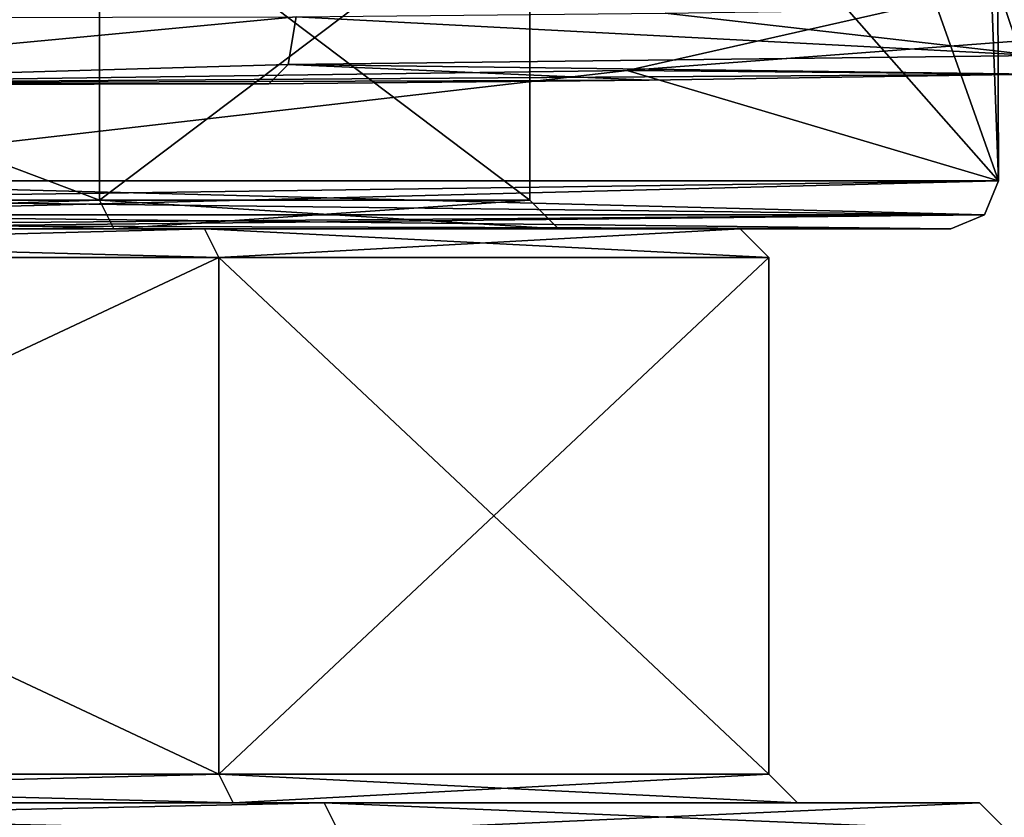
# Model space of a CAD drawing. Extents: x -54 to 446, y -6 to 1624.
# Tile 137 of 225: x 4 to 14, y 1546 to 1554. Entities that reach past the tile are written whole.
import ezdxf

# ---------------------------------------------------------------- set-up
doc = ezdxf.new("R2010")
doc.units = 0
doc.header["$LTSCALE"] = 46.933333
for name, color, linetype in [('1128', 7, 'CONTINUOUS'), ('1140', 7, 'CONTINUOUS'), ('1163', 7, 'CONTINUOUS'), ('1166', 7, 'CONTINUOUS'), ('1587', 7, 'CONTINUOUS'), ('1588', 7, 'CONTINUOUS'), ('1589', 7, 'CONTINUOUS'), ('1590', 7, 'CONTINUOUS'), ('1596', 7, 'CONTINUOUS'), ('1597', 7, 'CONTINUOUS'), ('1603', 7, 'CONTINUOUS'), ('1604', 7, 'CONTINUOUS'), ('1605', 7, 'CONTINUOUS'), ('1606', 7, 'CONTINUOUS'), ('1607', 7, 'CONTINUOUS'), ('1608', 7, 'CONTINUOUS'), ('1609', 7, 'CONTINUOUS'), ('1610', 7, 'CONTINUOUS'), ('913', 7, 'CONTINUOUS'), ('914', 7, 'CONTINUOUS'), ('974', 7, 'CONTINUOUS'), ('998', 7, 'CONTINUOUS')]:
    doc.layers.add(name, color=color, linetype=linetype)

msp = doc.modelspace()

# ---------------------------------------------------------------- linework, layer by layer
at = {"layer": '1128', "color": 7, "linetype": 'CONTINUOUS'}
msp.add_3dface([(14.083, 1553.96, -4.99), (14.302, 1554.31, -11.26), (13.892, 1554.533, 0.485), (14.083, 1553.96, -4.99)], dxfattribs=at)
at = {"layer": '1140', "color": 7, "linetype": 'CONTINUOUS'}
for points in [[(0, 1552, 13.4), (-13.4, 1552, 0), (13.4, 1552, 0), (0, 1552, 13.4)], [(-13.4, 1552, 0), (0, 1552, -13.4), (13.4, 1552, 0), (-13.4, 1552, 0)]]:
    msp.add_3dface(points, dxfattribs=at)
at = {"layer": '1163', "color": 7, "linetype": 'CONTINUOUS'}
for points in [[(8.296, 1568.305, 11.153), (13.9, 1552.5), (13.312, 1568.43, 4), (8.296, 1568.305, 11.153)], [(13.9, 1552.5), (13.892, 1554.533, 0.485), (13.312, 1568.43, 4), (13.9, 1552.5)], [(0, 1568.257, 13.9), (13.9, 1552.5), (8.296, 1568.305, 11.153), (0, 1568.257, 13.9)], [(0, 1552.5, 13.9), (13.9, 1552.5), (0, 1568.257, 13.9), (0, 1552.5, 13.9)], [(13.892, 1554.533, 0.485), (13.9, 1552.5), (10.017, 1553.653, -9.636), (13.892, 1554.533, 0.485)], [(13.9, 1552.5), (0, 1552.5, -13.9), (10.017, 1553.653, -9.636), (13.9, 1552.5)], [(10.017, 1553.653, -9.636), (0, 1552.5, -13.9), (0, 1553.517, -13.9), (10.017, 1553.653, -9.636)]]:
    msp.add_3dface(points, dxfattribs=at)
at = {"layer": '1166', "color": 7, "linetype": 'CONTINUOUS'}
for points in [[(14.083, 1553.96, -4.99), (13.892, 1554.533, 0.485), (10.017, 1553.653, -9.636), (14.083, 1553.96, -4.99)], [(14.275, 1553.615, -10.485), (14.083, 1553.96, -4.99), (10.017, 1553.653, -9.636), (14.275, 1553.615, -10.485)], [(14.275, 1553.615, -10.485), (10.017, 1553.653, -9.636), (0, 1553.517, -13.9), (14.275, 1553.615, -10.485)], [(14.275, 1553.615, -10.485), (0, 1553.517, -13.9), (10.249, 1553.555, -12.187), (14.275, 1553.615, -10.485)], [(6.271, 1553.516, -13.945), (0, 1553.517, -13.9), (-1.035, 1553.502, -15.261), (6.271, 1553.516, -13.945)], [(10.249, 1553.555, -12.187), (0, 1553.517, -13.9), (6.271, 1553.516, -13.945), (10.249, 1553.555, -12.187)]]:
    msp.add_3dface(points, dxfattribs=at)
at = {"layer": '1587', "linetype": 'CONTINUOUS'}
for points in [[(-4.5, 1555.7, -7.794), (4.5, 1555.7, -7.794), (-4.5, 1552.3, -7.794), (-4.5, 1555.7, -7.794)], [(-4.5, 1552.3, -7.794), (4.5, 1555.7, -7.794), (4.5, 1552.3, -7.794), (-4.5, 1552.3, -7.794)], [(9, 1555.7), (9, 1552.3), (4.5, 1552.3, -7.794), (9, 1555.7)], [(4.5, 1555.7, -7.794), (9, 1555.7), (4.5, 1552.3, -7.794), (4.5, 1555.7, -7.794)]]:
    msp.add_3dface(points, dxfattribs=at)
at = {"layer": '1588', "linetype": 'CONTINUOUS'}
for points in [[(4.65, 1552, 8.054), (-4.65, 1552, 8.054), (-5.6, 1552, 9.699), (4.65, 1552, 8.054)], [(5.6, 1552, 9.699), (4.65, 1552, 8.054), (-5.6, 1552, 9.699), (5.6, 1552, 9.699)], [(-5.6, 1552, -9.699), (-4.65, 1552, -8.054), (5.6, 1552, -9.699), (-5.6, 1552, -9.699)], [(-4.65, 1552, -8.054), (4.65, 1552, -8.054), (5.6, 1552, -9.699), (-4.65, 1552, -8.054)], [(9.3, 1552), (4.65, 1552, 8.054), (11.2, 1552), (9.3, 1552)], [(11.2, 1552), (4.65, 1552, 8.054), (5.6, 1552, 9.699), (11.2, 1552)], [(4.65, 1552, -8.054), (9.3, 1552), (5.6, 1552, -9.699), (4.65, 1552, -8.054)], [(9.3, 1552), (11.2, 1552), (5.6, 1552, -9.699), (9.3, 1552)]]:
    msp.add_3dface(points, dxfattribs=at)
at = {"layer": '1589', "linetype": 'CONTINUOUS'}
for points in [[(5.75, 1546.3, -9.959), (-5.75, 1546.3, -9.959), (5.75, 1551.7, -9.959), (5.75, 1546.3, -9.959)], [(5.75, 1551.7, -9.959), (-5.75, 1546.3, -9.959), (-5.75, 1551.7, -9.959), (5.75, 1551.7, -9.959)], [(11.5, 1546.3), (5.75, 1546.3, -9.959), (11.5, 1551.7), (11.5, 1546.3)], [(11.5, 1551.7), (5.75, 1546.3, -9.959), (5.75, 1551.7, -9.959), (11.5, 1551.7)]]:
    msp.add_3dface(points, dxfattribs=at)
at = {"layer": '1590', "linetype": 'CONTINUOUS'}
for points in [[(5.9, 1546, 10.219), (-5.9, 1546, 10.219), (-6.85, 1546, 11.865), (5.9, 1546, 10.219)], [(6.85, 1546, 11.865), (5.9, 1546, 10.219), (-6.85, 1546, 11.865), (6.85, 1546, 11.865)], [(-6.85, 1546, -11.865), (-5.9, 1546, -10.219), (6.85, 1546, -11.865), (-6.85, 1546, -11.865)], [(-5.9, 1546, -10.219), (5.9, 1546, -10.219), (6.85, 1546, -11.865), (-5.9, 1546, -10.219)], [(11.8, 1546), (5.9, 1546, 10.219), (13.7, 1546), (11.8, 1546)], [(13.7, 1546), (5.9, 1546, 10.219), (6.85, 1546, 11.865), (13.7, 1546)], [(5.9, 1546, -10.219), (11.8, 1546), (6.85, 1546, -11.865), (5.9, 1546, -10.219)], [(11.8, 1546), (13.7, 1546), (6.85, 1546, -11.865), (11.8, 1546)]]:
    msp.add_3dface(points, dxfattribs=at)
at = {"layer": '1596', "linetype": 'CONTINUOUS'}
for points in [[(4.5, 1555.7, 7.794), (-4.5, 1555.7, 7.794), (4.5, 1552.3, 7.794), (4.5, 1555.7, 7.794)], [(4.5, 1552.3, 7.794), (-4.5, 1555.7, 7.794), (-4.5, 1552.3, 7.794), (4.5, 1552.3, 7.794)], [(9, 1552.3), (9, 1555.7), (4.5, 1555.7, 7.794), (9, 1552.3)], [(9, 1552.3), (4.5, 1555.7, 7.794), (4.5, 1552.3, 7.794), (9, 1552.3)]]:
    msp.add_3dface(points, dxfattribs=at)
at = {"layer": '1597', "linetype": 'CONTINUOUS'}
for points in [[(-5.75, 1546.3, 9.959), (5.75, 1546.3, 9.959), (-5.75, 1551.7, 9.959), (-5.75, 1546.3, 9.959)], [(-5.75, 1551.7, 9.959), (5.75, 1546.3, 9.959), (5.75, 1551.7, 9.959), (-5.75, 1551.7, 9.959)], [(11.5, 1546.3), (11.5, 1551.7), (5.75, 1551.7, 9.959), (11.5, 1546.3)], [(5.75, 1546.3, 9.959), (11.5, 1546.3), (5.75, 1551.7, 9.959), (5.75, 1546.3, 9.959)]]:
    msp.add_3dface(points, dxfattribs=at)
at = {"layer": '1603', "linetype": 'CONTINUOUS'}
for points in [[(7, 1545.7, -12.124), (-7, 1545.7, -12.124), (6.85, 1546, -11.865), (7, 1545.7, -12.124)], [(-7, 1545.7, -12.124), (-6.85, 1546, -11.865), (6.85, 1546, -11.865), (-7, 1545.7, -12.124)], [(13.7, 1546), (7, 1545.7, -12.124), (6.85, 1546, -11.865), (13.7, 1546)], [(14, 1545.7), (7, 1545.7, -12.124), (13.7, 1546), (14, 1545.7)]]:
    msp.add_3dface(points, dxfattribs=at)
at = {"layer": '1604', "linetype": 'CONTINUOUS'}
for points in [[(-7, 1545.7, 12.124), (7, 1545.7, 12.124), (-6.85, 1546, 11.865), (-7, 1545.7, 12.124)], [(7, 1545.7, 12.124), (6.85, 1546, 11.865), (-6.85, 1546, 11.865), (7, 1545.7, 12.124)], [(7, 1545.7, 12.124), (14, 1545.7), (6.85, 1546, 11.865), (7, 1545.7, 12.124)], [(14, 1545.7), (13.7, 1546), (6.85, 1546, 11.865), (14, 1545.7)]]:
    msp.add_3dface(points, dxfattribs=at)
at = {"layer": '1605', "linetype": 'CONTINUOUS'}
for points in [[(-5.75, 1546.3, -9.959), (5.75, 1546.3, -9.959), (-5.9, 1546, -10.219), (-5.75, 1546.3, -9.959)], [(5.75, 1546.3, -9.959), (5.9, 1546, -10.219), (-5.9, 1546, -10.219), (5.75, 1546.3, -9.959)], [(5.75, 1546.3, -9.959), (11.5, 1546.3), (5.9, 1546, -10.219), (5.75, 1546.3, -9.959)], [(11.5, 1546.3), (11.8, 1546), (5.9, 1546, -10.219), (11.5, 1546.3)]]:
    msp.add_3dface(points, dxfattribs=at)
at = {"layer": '1606', "linetype": 'CONTINUOUS'}
for points in [[(-5.9, 1546, 10.219), (5.9, 1546, 10.219), (-5.75, 1546.3, 9.959), (-5.9, 1546, 10.219)], [(5.9, 1546, 10.219), (5.75, 1546.3, 9.959), (-5.75, 1546.3, 9.959), (5.9, 1546, 10.219)], [(11.8, 1546), (11.5, 1546.3), (5.75, 1546.3, 9.959), (11.8, 1546)], [(5.9, 1546, 10.219), (11.8, 1546), (5.75, 1546.3, 9.959), (5.9, 1546, 10.219)]]:
    msp.add_3dface(points, dxfattribs=at)
at = {"layer": '1607', "linetype": 'CONTINUOUS'}
for points in [[(-5.6, 1552, -9.699), (5.6, 1552, -9.699), (-5.75, 1551.7, -9.959), (-5.6, 1552, -9.699)], [(5.6, 1552, -9.699), (5.75, 1551.7, -9.959), (-5.75, 1551.7, -9.959), (5.6, 1552, -9.699)], [(5.6, 1552, -9.699), (11.2, 1552), (5.75, 1551.7, -9.959), (5.6, 1552, -9.699)], [(11.2, 1552), (11.5, 1551.7), (5.75, 1551.7, -9.959), (11.2, 1552)]]:
    msp.add_3dface(points, dxfattribs=at)
at = {"layer": '1608', "linetype": 'CONTINUOUS'}
for points in [[(-5.6, 1552, 9.699), (-5.75, 1551.7, 9.959), (5.75, 1551.7, 9.959), (-5.6, 1552, 9.699)], [(5.6, 1552, 9.699), (-5.6, 1552, 9.699), (5.75, 1551.7, 9.959), (5.6, 1552, 9.699)], [(11.2, 1552), (5.6, 1552, 9.699), (11.5, 1551.7), (11.2, 1552)], [(11.5, 1551.7), (5.6, 1552, 9.699), (5.75, 1551.7, 9.959), (11.5, 1551.7)]]:
    msp.add_3dface(points, dxfattribs=at)
at = {"layer": '1609', "linetype": 'CONTINUOUS'}
for points in [[(-4.5, 1552.3, -7.794), (4.5, 1552.3, -7.794), (-4.65, 1552, -8.054), (-4.5, 1552.3, -7.794)], [(4.5, 1552.3, -7.794), (4.65, 1552, -8.054), (-4.65, 1552, -8.054), (4.5, 1552.3, -7.794)], [(4.5, 1552.3, -7.794), (9, 1552.3), (4.65, 1552, -8.054), (4.5, 1552.3, -7.794)], [(9, 1552.3), (9.3, 1552), (4.65, 1552, -8.054), (9, 1552.3)]]:
    msp.add_3dface(points, dxfattribs=at)
at = {"layer": '1610', "linetype": 'CONTINUOUS'}
for points in [[(-4.65, 1552, 8.054), (4.65, 1552, 8.054), (-4.5, 1552.3, 7.794), (-4.65, 1552, 8.054)], [(4.65, 1552, 8.054), (4.5, 1552.3, 7.794), (-4.5, 1552.3, 7.794), (4.65, 1552, 8.054)], [(9.3, 1552), (9, 1552.3), (4.5, 1552.3, 7.794), (9.3, 1552)], [(4.65, 1552, 8.054), (9.3, 1552), (4.5, 1552.3, 7.794), (4.65, 1552, 8.054)]]:
    msp.add_3dface(points, dxfattribs=at)
at = {"layer": '913', "color": 7, "linetype": 'CONTINUOUS'}
for points in [[(0, 1552.5, -13.9), (13.9, 1552.5), (0, 1552.309, -13.862), (0, 1552.5, -13.9)], [(13.9, 1552.5), (0, 1552.5, 13.9), (13.754, 1552.146), (13.9, 1552.5)], [(0, 1552.309, -13.862), (13.9, 1552.5), (0, 1552.146, -13.754), (0, 1552.309, -13.862)], [(0, 1552.146, -13.754), (13.9, 1552.5), (13.754, 1552.146), (0, 1552.146, -13.754)], [(13.754, 1552.146), (0, 1552.5, 13.9), (0, 1552.309, 13.862), (13.754, 1552.146)], [(0, 1552.146, 13.754), (13.754, 1552.146), (0, 1552.309, 13.862), (0, 1552.146, 13.754)]]:
    msp.add_3dface(points, dxfattribs=at)
at = {"layer": '914', "color": 7, "linetype": 'CONTINUOUS'}
for points in [[(0, 1552.146, -13.754), (13.754, 1552.146), (0, 1552.038, -13.591), (0, 1552.146, -13.754)], [(13.754, 1552.146), (0, 1552.146, 13.754), (13.4, 1552, 0), (13.754, 1552.146)], [(13.754, 1552.146), (0, 1552, -13.4), (0, 1552.038, -13.591), (13.754, 1552.146)], [(0, 1552, -13.4), (13.754, 1552.146), (13.4, 1552, 0), (0, 1552, -13.4)], [(0, 1552.146, 13.754), (0, 1552.038, 13.591), (13.4, 1552, 0), (0, 1552.146, 13.754)], [(0, 1552.038, 13.591), (0, 1552, 13.4), (13.4, 1552, 0), (0, 1552.038, 13.591)]]:
    msp.add_3dface(points, dxfattribs=at)
at = {"layer": '974', "color": 7, "linetype": 'CONTINUOUS'}
for points in [[(6.558, 1554.216, -14.594), (-1.035, 1553.502, -15.261), (-1.123, 1554.201, -15.961), (6.558, 1554.216, -14.594)], [(-1.035, 1553.502, -15.261), (6.558, 1554.216, -14.594), (6.475, 1553.717, -14.403), (-1.035, 1553.502, -15.261)], [(6.271, 1553.516, -13.945), (-1.035, 1553.502, -15.261), (6.475, 1553.717, -14.403), (6.271, 1553.516, -13.945)]]:
    msp.add_3dface(points, dxfattribs=at)
at = {"layer": '998', "color": 7, "linetype": 'CONTINUOUS'}
for points in [[(14.302, 1554.31, -11.26), (14.294, 1553.812, -11.036), (10.414, 1554.253, -12.898), (14.302, 1554.31, -11.26)], [(6.558, 1554.216, -14.594), (14.294, 1553.812, -11.036), (6.475, 1553.717, -14.403), (6.558, 1554.216, -14.594)], [(14.294, 1553.812, -11.036), (6.558, 1554.216, -14.594), (10.414, 1554.253, -12.898), (14.294, 1553.812, -11.036)], [(14.294, 1553.812, -11.036), (14.275, 1553.615, -10.485), (6.475, 1553.717, -14.403), (14.294, 1553.812, -11.036)], [(10.249, 1553.555, -12.187), (6.271, 1553.516, -13.945), (6.475, 1553.717, -14.403), (10.249, 1553.555, -12.187)], [(14.275, 1553.615, -10.485), (10.249, 1553.555, -12.187), (6.475, 1553.717, -14.403), (14.275, 1553.615, -10.485)]]:
    msp.add_3dface(points, dxfattribs=at)

doc.saveas('drawing.dxf')
